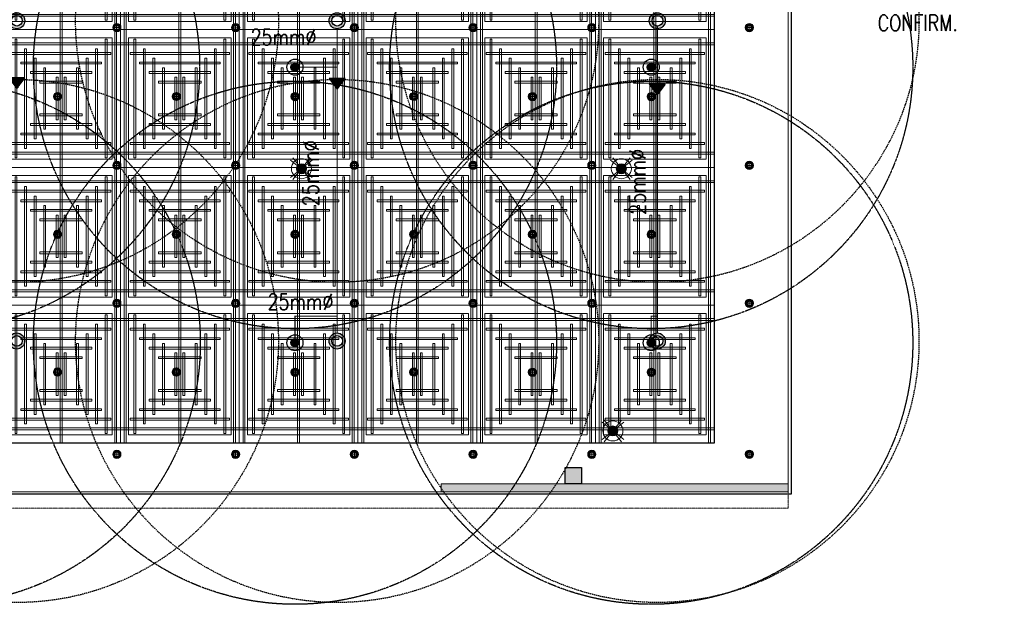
# Model space of a CAD drawing. Header units: millimetres. Extents: x -2073 to 35483, y -49920 to 11085.
# Tile 66 of 70: x 4241 to 13464, y -9920 to -4443. Entities that reach past the tile are written whole.
import ezdxf

# ---------------------------------------------------------------- set-up
doc = ezdxf.new("R2010")
doc.units = ezdxf.units.MM
for name, pattern in [('( Dashed )', [0.75, 0.5, -0.25]), ('DASHED', [19.05, 12.7, -6.35]), ('HIDDEN', [0.375, 0.25, -0.125])]:
    doc.linetypes.add(name, pattern=pattern)
for name, color, linetype, lineweight in [('00 Structural', 2, 'Continuous', 25), ('02_Elevation 00', 8, 'Continuous', 9), ('08_Hatch', 140, 'Continuous', 9), ('Ceiling', 14, 'Continuous', 9), ('E Celing Lighting', 5, 'DASHED', 5), ('Furniture', 14, 'Continuous', 9), ('Grey', 8, 'Continuous', 9), ('Lighting (Ceiling)', 160, 'Continuous', 15)]:
    doc.layers.add(name, color=color, linetype=linetype, lineweight=lineweight)
for name, color, linetype in [('ACMV-MEPF_General Text', 7, 'Continuous'), ('FIRE-SPKLR-TEXT', 7, 'Continuous'), ('Flooring', 8, 'Continuous')]:
    doc.layers.add(name, color=color, linetype=linetype)
for name, color, linetype, true_color in [('FIRE-SPKLR-EQP', 1, 'Continuous', 0xff0000), ('FIRE-SPKLR-EQP-MPA-12SM-C', 2, 'HIDDEN', 0xffff00), ('FIRE-SPKLR-PIPE', 1, 'Continuous', 0xff0000), ('MEPF_Fire Protection - Sprinklers', 1, 'Continuous', 0xff0000), ('RCP LAYOUT', 9, 'Continuous', 0x808080), ('UPRIGHT SPRINKLER EQP', 1, 'Continuous', 0xff0000)]:
    doc.layers.add(name, color=color, linetype=linetype, true_color=true_color)
doc.styles.get("Standard").update_dxf_attribs({"font": 'arial.ttf', "width": 0.8})

# ---------------------------------------------------------------- blocks, each defined once
blk = doc.blocks.new('UPRIGHT SPRINKLER')
at = {"layer": 'FIRE-SPKLR-EQP'}
h = blk.add_hatch(color=256, dxfattribs=at)
h.dxf.hatch_style = 1
h.paths.add_polyline_path([(-76, -0.2, 1), (74, -0.2, 1)])
h.paths.add_polyline_path([(50, 0, -1), (-50, 0, -1)], flags=16)
for centre, radius in [((-1, -0.2), 75), ((0, 0), 50)]:
    blk.add_circle(centre, radius, dxfattribs=at)
at = {"layer": 'FIRE-SPKLR-EQP-MPA-12SM-C', "linetype": 'DASHED'}
blk.add_circle((0, 0), 2450, dxfattribs=at)
blk = doc.blocks.new('SPKLR-EQP-PENDENT-68C')
at = {"layer": 'FIRE-SPKLR-EQP'}
h = blk.add_hatch(color=256, dxfattribs=at)
h.dxf.hatch_style = 1
h.paths.add_polyline_path([(37.5, 0, 1), (-37.5, 0, 1)])
for radius in [75, 37.5]:
    blk.add_circle((0, 0), radius, dxfattribs=at)
at = {"layer": 'FIRE-SPKLR-EQP-MPA-12SM-C'}
blk.add_circle((0, 0), 2450, dxfattribs=at)
blk = doc.blocks.new('REDUCER1')
at = {"layer": 'MEPF_Fire Protection - Sprinklers'}
h = blk.add_hatch(dxfattribs=at)
h.set_pattern_fill('ANSI31', color=256)
h.set_pattern_definition([(45, (4131.66162, -524.31363), (-0.0883883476, 0.0883883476), [])])
h.paths.add_polyline_path([(-33.3, -75), (66.7, 0), (-33.3, 75)])
blk.add_lwpolyline([(-33.3, 75), (66.7, 0), (-33.3, -75), (-33.3, 75)], dxfattribs=at)
blk = doc.blocks.new('plnnnn')
at = {"ltscale": 0.25, "true_color": 0x808080, "transparency": 33554687}
h = blk.add_hatch(color=8, dxfattribs=at)
h.dxf.hatch_style = 1
h.paths.add_polyline_path([(1723602.27, -78261.97), (1723602.27, -78264.97), (1723730.21, -78264.98), (1723730.21, -78261.98)])
at = {"layer": '02_Elevation 00', "color": 8, "ltscale": 0.25, "true_color": 0x808080}
for p, q in [((1723730.21, -78031.09), (1723730.21, -78264.98)), ((1723424.97, -78264.98), (1723602.27, -78264.98))]:
    blk.add_line(p, q, dxfattribs=at)
at = {"layer": '08_Hatch', "color": 8, "ltscale": 0.25, "true_color": 0x808080}
blk.add_lwpolyline([(1723730.21, -78264.98), (1723602.27, -78264.98), (1723602.27, -78261.97), (1723730.21, -78261.97)], close=True, dxfattribs=at)
blk = doc.blocks.new('ljbsdinfpn')
at = {"layer": 'Lighting (Ceiling)', "true_color": 0x808080}
h = blk.add_hatch(color=8, dxfattribs=at)
h.dxf.hatch_style = 1
edge = h.paths.add_edge_path()
edge.add_arc((-23157.71, -1088.48), 1.85, 0, 360)
h = blk.add_hatch(color=8, dxfattribs=at)
h.dxf.hatch_style = 1
edge = h.paths.add_edge_path()
edge.add_arc((-23157.71, -1088.48), 1.85, 0, 360)
at = {"layer": 'Lighting (Ceiling)', "color": 8, "true_color": 0x808080, "elevation": 0}
for points in [[(-23153.73, -1085.29), (-23161.69, -1091.68)], [(-23153.73, -1091.68), (-23161.69, -1085.29)], [(-23160.91, -1084.5), (-23154.51, -1092.46)], [(-23154.51, -1084.5), (-23160.91, -1092.46)]]:
    blk.add_lwpolyline(points, dxfattribs=at)
at = {"layer": 'Lighting (Ceiling)', "color": 8, "true_color": 0x808080}
for radius in [3.7, 3.7, 1.85, 1.85]:
    blk.add_circle((-23157.71, -1088.48, 0), radius, dxfattribs=at)
blk = doc.blocks.new('skievubjn')
at = {"layer": 'E Celing Lighting'}
for p in [(1744391.78, -78007.31, 0), (1744509.77, -78007.31, 0), (1744506.65, -78104.03, 0)]:
    blk.add_blockref('ljbsdinfpn', p, dxfattribs=at)
blk = doc.blocks.new('steel cols')
at = {"layer": '00 Structural', "ltscale": 0.25, "true_color": 0x808080}
h = blk.add_hatch(color=8, dxfattribs=at)
h.dxf.hatch_style = 1
h.paths.add_polyline_path([(1723381.98, -77443.61), (1723381.98, -77449.61), (1723387.98, -77449.61), (1723387.98, -77443.61)])
at = {"layer": '00 Structural', "color": 8, "ltscale": 0.25, "true_color": 0x808080}
blk.add_lwpolyline([(1723381.98, -77443.61), (1723387.98, -77443.61), (1723387.98, -77449.61), (1723381.98, -77449.61)], close=True, dxfattribs=at)
blk = doc.blocks.new('columns by us')
at = {"layer": '00 Structural', "color": 8, "true_color": 0x808080}
blk.add_blockref('steel cols', (266, -812.36), dxfattribs=at)
blk = doc.blocks.new('cl')
at = {"layer": 'Lighting (Ceiling)', "true_color": 0x808080}
h = blk.add_hatch(color=8, dxfattribs=at)
h.dxf.hatch_style = 1
h.paths.add_polyline_path([(1.53, 0.03, 1), (-1.53, 0.03, 1)])
h.paths.add_polyline_path([(-0.81, 0.03, -1), (0.81, 0.03, -1)], flags=16)
at = {"layer": 'Lighting (Ceiling)', "color": 8, "true_color": 0x808080}
for p, q in [((-1.53, 0.03), (1.53, 0.03)), ((0, 1.56), (0, -1.5))]:
    blk.add_line(p, q, dxfattribs=at)
for radius in [1.53, 0.806]:
    blk.add_circle((0, 0.03), radius, dxfattribs=at)
blk = doc.blocks.new('iserb jk')
at = {"layer": 'E Celing Lighting'}
for p in [(1718069.24, -80209.27), (1718113.03, -80209.3), (1718156.82, -80209.3), (1718200.61, -80209.3), (1718244.4, -80209.3), (1718302.48, -80209.27), (1718047.35, -80234.68), (1718091.14, -80234.68), (1718134.93, -80234.71), (1718178.72, -80234.68), (1718222.51, -80234.71), (1718266.3, -80234.71), (1718069.24, -80260.09), (1718113.03, -80260.12), (1718156.82, -80260.12), (1718200.61, -80260.12), (1718244.4, -80260.12), (1718302.48, -80260.09), (1718047.35, -80285.51), (1718091.14, -80285.51), (1718134.93, -80285.54), (1718178.72, -80285.51), (1718222.51, -80285.54), (1718266.3, -80285.54), (1718069.24, -80310.92), (1718113.03, -80310.95), (1718156.82, -80310.95), (1718200.61, -80310.95), (1718244.4, -80310.95), (1718302.48, -80310.92), (1718047.35, -80336.33), (1718091.14, -80336.33), (1718134.93, -80336.36), (1718178.72, -80336.33), (1718222.51, -80336.36), (1718266.3, -80336.36), (1718069.24, -80366.64), (1718113.03, -80366.64), (1718156.82, -80366.64), (1718200.61, -80366.64), (1718244.4, -80366.64), (1718302.48, -80366.61)]:
    blk.add_blockref('cl', p, dxfattribs=at)
blk = doc.blocks.new('ceiling inst 2')
at = {"color": 8, "lineweight": 0, "ltscale": 0.25, "true_color": 0x808080}
for points in [[(1722740.06, -79108.62), (1722783.85, -79108.62), (1722783.85, -79057.79), (1722740.06, -79057.79)], [(1722743.06, -79105.62), (1722780.85, -79105.62), (1722780.85, -79060.79), (1722743.06, -79060.79)]]:
    blk.add_lwpolyline(points, close=True, dxfattribs=at)
at = {"layer": 'Ceiling', "color": 8, "lineweight": 0, "ltscale": 0.25, "true_color": 0x808080}
for points in [[(1722741.47, -79108.62), (1722742.17, -79108.62), (1722742.17, -79057.79), (1722741.47, -79057.79)], [(1722761.6, -79108.62), (1722762.31, -79108.62), (1722762.31, -79057.79), (1722761.6, -79057.79)], [(1722782.44, -79108.62), (1722781.74, -79108.62), (1722781.74, -79057.79), (1722782.44, -79057.79)], [(1722783.85, -79063.42), (1722740.06, -79063.42), (1722740.06, -79062.72), (1722783.85, -79062.72)], [(1722744.99, -79105.1), (1722745.69, -79105.1), (1722745.69, -79061.31), (1722744.99, -79061.31)], [(1722778.22, -79105.1), (1722778.93, -79105.1), (1722778.93, -79061.31), (1722778.22, -79061.31)], [(1722780.33, -79066.24), (1722780.33, -79066.94), (1722743.58, -79066.94), (1722743.58, -79066.24)], [(1722748.5, -79101.58), (1722749.21, -79101.58), (1722749.21, -79064.83), (1722748.5, -79064.83)], [(1722774.7, -79101.58), (1722775.41, -79101.58), (1722775.41, -79064.83), (1722774.7, -79064.83)], [(1722776.82, -79069.76), (1722776.82, -79070.46), (1722747.1, -79070.46), (1722747.1, -79069.76)], [(1722752.02, -79098.06), (1722752.73, -79098.06), (1722752.73, -79068.35), (1722752.02, -79068.35)], [(1722771.19, -79098.06), (1722771.89, -79098.06), (1722771.89, -79068.35), (1722771.19, -79068.35)], [(1722773.3, -79073.27), (1722773.3, -79073.98), (1722750.62, -79073.98), (1722750.62, -79073.27)], [(1722756.25, -79094.54), (1722755.54, -79094.54), (1722755.54, -79071.87), (1722756.25, -79071.87)], [(1722767.67, -79094.54), (1722768.37, -79094.54), (1722768.37, -79071.87), (1722767.67, -79071.87)], [(1722769.78, -79076.79), (1722769.78, -79077.5), (1722754.14, -79077.5), (1722754.14, -79076.79)], [(1722760.82, -79091.03), (1722760.12, -79091.03), (1722760.12, -79075.38), (1722760.82, -79075.38)], [(1722763.09, -79091.03), (1722763.8, -79091.03), (1722763.8, -79075.38), (1722763.09, -79075.38)], [(1722769.78, -79089.62), (1722769.78, -79088.91), (1722754.14, -79088.91), (1722754.14, -79089.62)], [(1722773.3, -79093.14), (1722773.3, -79092.43), (1722750.62, -79092.43), (1722750.62, -79093.14)], [(1722776.81, -79096.65), (1722776.81, -79095.95), (1722747.1, -79095.95), (1722747.1, -79096.65)], [(1722780.33, -79100.17), (1722780.33, -79099.47), (1722743.58, -79099.47), (1722743.58, -79100.17)], [(1722783.85, -79102.99), (1722740.06, -79102.99), (1722740.06, -79103.69), (1722783.85, -79103.69)]]:
    blk.add_lwpolyline(points, close=True, dxfattribs=at)
blk = doc.blocks.new('grid 2')
at = {"color": 8, "ltscale": 0.25, "true_color": 0x808080}
blk.add_lwpolyline([(1721746.24, -78535.54), (1721746.24, -78738.84), (1721658.66, -78738.84), (1721658.66, -78992.95), (1721877.62, -78992.95), (1721877.62, -79196.24), (1721527.29, -79196.24), (1721527.29, -79145.42), (1721483.5, -79145.42), (1721483.5, -78942.13), (1721527.29, -78942.13), (1721527.29, -78789.66), (1721483.5, -78789.66), (1721483.5, -78535.54)], close=True, dxfattribs=at)
at = {"layer": 'Flooring', "color": 8, "ltscale": 0.25, "true_color": 0x808080}
blk.add_lwpolyline([(1721906.16, -78870.12, -0.943473), (1721833.91, -78865.91), (1721778.56, -78865.54), (1721778.56, -78747.53), (1721976.22, -78747.52, -0.340693), (1722275.42, -78512.44), (1721509.19, -78512.44, 0.394212), (1721454.19, -78567.44), (1721454.19, -78812.39, -1.031559), (1721454.19, -78919.4), (1721454.19, -79157.98), (1721499.19, -79157.98), (1721499.19, -79214.98), (1721906.18, -79214.98), (1721906.16, -78870.06)], format="xyb", dxfattribs=at)
at = {"color": 8, "true_color": 0x808080}
for p in [(-1125.19, 64.84), (-1037.61, 64.84), (-950.03, 64.84), (-1125.19, -36.8), (-1037.61, -36.8), (-950.03, -36.8)]:
    blk.add_blockref('ceiling inst 2', p, dxfattribs=at)
at = {"color": 8, "true_color": 0x808080, "xscale": -1}
for p in [(3444442.51, 64.84), (3444530.1, 64.84), (3444442.51, -36.8), (3444530.1, -36.8)]:
    blk.add_blockref('ceiling inst 2', p, dxfattribs=at)
for p, rotation in [((3444617.68, 64.84), 7.583461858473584e-08), ((-1125.19, -158152.39), 180), ((-1037.61, -158152.39), 180), ((-950.03, -158152.39), 180), ((3444617.68, -36.8), 7.583461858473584e-08), ((-1125.19, -158254.04), 180), ((-1037.61, -158254.04), 180), ((-950.03, -158254.04), 180)]:
    blk.add_blockref('ceiling inst 2', p, dxfattribs=dict(at, rotation=rotation))
at = {"color": 8, "true_color": 0x808080}
for p, rotation in [((3444442.51, -158152.39), 180), ((3444530.1, -158152.39), 180), ((3444617.68, -158152.39), 180.0000000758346), ((3444442.51, -158254.04), 180), ((3444530.1, -158254.04), 180), ((3444617.68, -158254.04), 180.0000000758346)]:
    blk.add_blockref('ceiling inst 2', p, dxfattribs=dict(at, rotation=rotation))
blk = doc.blocks.new('IRISH HOUSE-RCP LAYOUT')
at = {"layer": 'Furniture', "color": 8, "ltscale": 0.25, "true_color": 0x808080}
blk.add_lwpolyline([(20816.5, 8977.7), (1459, 8977.7, 0.414152), (-41.7, 7586.2), (-41.9, 944, 0.95654), (-42, -944), (-42.2, -7416.7), (-194.6, -7416.7), (-194.6, -9019.3), (1106, -9019.3), (1106, -8866.9), (11438.4, -8866.9)], format="xyb", dxfattribs=at)
at = {"layer": 'Grey', "color": 8, "linetype": '( Dashed )', "ltscale": 0.2, "true_color": 0x808080}
blk.add_lwpolyline([(20817, 8977.8), (20816.5, 9130.1), (1461.7, 9130.1, 0.414155), (-194.1, 7589), (-194.3, 1080, 0.836103), (-194.4, -1080), (-194.6, -7264.3), (-347, -7264.3), (-347, -9171.7), (1258.4, -9171.7), (1258.4, -9019.3), (11438.4, -9019.3), (11438.4, -8866.9)], format="xyb", dxfattribs=at)
at = {"xscale": 25.4, "yscale": 25.4, "zscale": 25.4}
blk.add_blockref('grid 2', (-43724944.7, 2003175.6), dxfattribs=at)
at = {"layer": '00 Structural', "color": 8, "true_color": 0x808080, "xscale": 25.4, "yscale": 25.4, "zscale": 25.4}
blk.add_blockref('columns by us', (-43771308.8, 1979063.5), dxfattribs=at)
at = {"layer": 'E Celing Lighting', "color": 8, "true_color": 0x808080, "xscale": 25.4, "yscale": 25.4, "zscale": 25.4}
for name, p in [('iserb jk', (-43633807.3, 2032797.3)), ('skievubjn', (-43712465.3, 2003193.7))]:
    blk.add_blockref(name, p, dxfattribs=at)
at = {"layer": 'Grey', "color": 8, "true_color": 0x808080, "xscale": 25.4, "yscale": 25.4, "zscale": 25.4}
blk.add_blockref('plnnnn', (-43771308.8, 1979063.5), dxfattribs=at)

msp = doc.modelspace()

# ---------------------------------------------------------------- linework, layer by layer
at = {"layer": 'FIRE-SPKLR-PIPE', "const_width": 10}
for points in [[(10214, -7379.2), (10214, -4502.9)], [(7215, -7378.3), (7215, -4528.3)], [(6819.9, -4888.1), (7214, -4888.1)], [(10156.7, -4888.1), (10220.7, -4888)], [(6819.9, -7469.9), (6819.9, -7219.9), (7214, -7219.9)], [(10156.7, -7469.9), (10156.7, -7219.9), (10214, -7219.9)]]:
    msp.add_lwpolyline(points, dxfattribs=at)

# ---------------------------------------------------------------- block references
at = {"xscale": -1, "rotation": 90}
for p in [(4214, -5020.9), (7215, -5026.2), (10214, -5080.8)]:
    msp.add_blockref('REDUCER1', p, dxfattribs=at)
at = {"layer": 'FIRE-SPKLR-EQP'}
for p in [(3476.7, -4888.1), (6819.9, -4888.1), (10156.7, -4888.1), (3483.1, -7469.9), (6819.9, -7469.9), (10156.7, -7469.9)]:
    msp.add_blockref('SPKLR-EQP-PENDENT-68C', p, dxfattribs=at)
at = {"layer": 'RCP LAYOUT'}
msp.add_blockref('IRISH HOUSE-RCP LAYOUT', (0, 0), dxfattribs=at)
at = {"layer": 'UPRIGHT SPRINKLER EQP'}
for p in [(4215, -4453.1), (7215, -4453.1), (10215, -4453.1), (4215, -7453.1), (7215, -7453.1), (10215, -7453.1)]:
    msp.add_blockref('UPRIGHT SPRINKLER', p, dxfattribs=at)

# ---------------------------------------------------------------- texts
at = {"layer": 'ACMV-MEPF_General Text', "insert": (12278.4, -4223.8), "char_height": 150, "attachment_point": 4}
msp.add_mtext_dynamic_manual_height_columns('\\pxql;{\\Fromans|c0;\\C1;\\c255;ACTUAL DEMISE AREA YET TO CONFIRM.}', width=1655.963, gutter_width=1, heights=[1205], dxfattribs=at)
at = {"layer": 'FIRE-SPKLR-TEXT', "char_height": 150, "attachment_point": 5}
for insert in [(6712.5, -4606.6), (6871.7, -7085.7)]:
    msp.add_mtext_dynamic_manual_height_columns('\\pxqc;{\\Fromans|c0;25mm%%C}', width=1000, gutter_width=15540.7, heights=[500], dxfattribs=dict(at, insert=insert))
at = {"layer": 'FIRE-SPKLR-TEXT', "char_height": 150, "attachment_point": 5, "rotation": 90}
for insert in [(6967.1, -5882.3), (10029.3, -5962.9)]:
    msp.add_mtext_dynamic_manual_height_columns('\\pxqc;{\\Fromans|c0;25mm%%C}', width=1000, gutter_width=15540.7, heights=[500], dxfattribs=dict(at, insert=insert))

doc.saveas('drawing.dxf')
